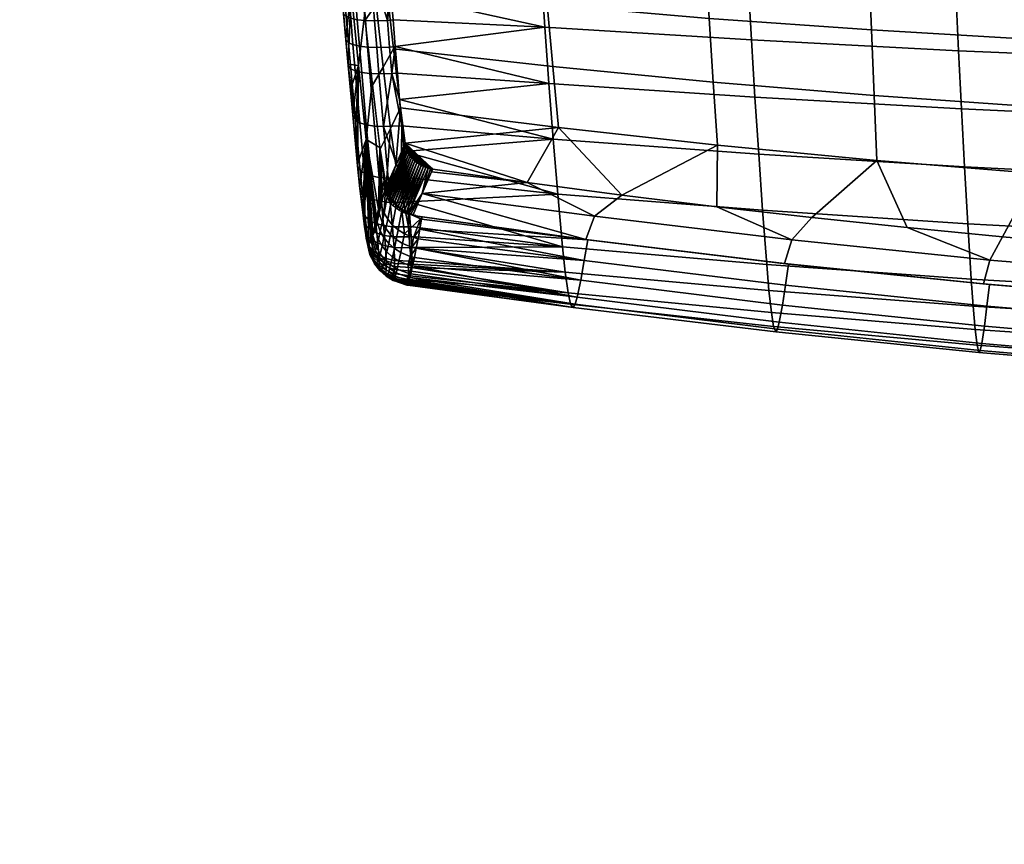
# Model space of a CAD drawing. Header units: millimetres. Extents: x -347 to 347, y -351 to 323.
# Tile 1 of 256: x -298 to -149, y -326 to -201. Entities that reach past the tile are written whole.
import ezdxf

# ---------------------------------------------------------------- set-up
doc = ezdxf.new("R2010")
doc.units = ezdxf.units.MM
doc.header["$MEASUREMENT"] = 0
for name, color, linetype, true_color in [('kolecka', 7, 'Continuous', 0x282828), ('podnoz', 252, 'Continuous', 0x696969), ('ram', 7, 'Continuous', 0x282828), ('sedak', 7, 'Continuous', 0x3f70a0)]:
    doc.layers.add(name, color=color, linetype=linetype, true_color=true_color)

msp = doc.modelspace()

# ---------------------------------------------------------------- meshes
at = {"layer": 'kolecka'}
mesh = msp.add_polyface(dxfattribs=at)
corners = [(-297.41, -80.99, 3.52), (-297.41, -86.26, 3), (-297.62, -86.26, 1.9), (-297.62, -80.77, 2.44), (-297.41, -75.92, 5.05), (-297.62, -75.5, 4.03), (-297.41, -71.26, 7.55), (-297.62, -70.64, 6.63), (-297.41, -67.16, 10.91), (-297.62, -66.38, 10.13), (-297.41, -63.69, 15.18), (-297.62, -62.77, 14.57), (-297.41, -67.16, 49.09), (-297.41, -63.81, 45), (-297.62, -62.89, 45.61), (-297.62, -66.38, 49.87), (-297.41, -71.43, 52.57), (-297.62, -70.83, 53.49), (-297.41, -76.32, 55.1), (-297.62, -75.91, 56.13), (-297.41, -81.2, 56.52), (-297.62, -80.99, 57.61), (-297.41, -86.26, 57), (-297.62, -86.26, 58.11), (-297.41, -91.52, 56.48), (-297.62, -91.74, 57.56), (-297.41, -96.59, 54.95), (-297.62, -97.01, 55.97), (-297.41, -101.26, 52.45), (-297.62, -101.87, 53.37), (-297.41, -105.35, 49.09), (-297.62, -106.13, 49.87), (-297.41, -108.82, 44.82), (-297.62, -109.75, 45.43), (-297.41, -111.36, 39.94), (-297.62, -112.39, 40.35), (-297.41, -112.78, 35.06), (-297.62, -113.86, 35.27), (-297.41, -113.26, 30), (-297.62, -114.36, 30), (-297.41, -112.74, 24.73), (-297.62, -113.82, 24.52), (-297.41, -111.2, 19.67), (-297.62, -112.22, 19.24), (-297.41, -108.71, 15), (-297.62, -109.62, 14.39), (-297.41, -105.35, 10.91), (-297.62, -106.13, 10.13), (-297.41, -101.08, 7.43), (-297.62, -101.69, 6.51), (-297.41, -96.2, 4.9), (-297.62, -96.6, 3.87), (-297.62, -91.52, 2.39), (-298.29, -96.98, 2.92), (-298.29, -91.71, 1.39), (-297.41, -91.32, 3.48), (-297.62, -86.26, 1.9), (-298.29, -86.26, 0.88), (-297.41, -86.26, 3), (-24.79, -304.89, 6.63), (-24.12, -304.32, 5.79), (-24.12, -309.36, 3.09), (-24.79, -309.74, 4.03), (-24.79, -300.63, 10.13), (-24.12, -299.91, 9.41), (-25, -301.41, 10.91), (-25, -305.5, 7.55), (-25, -297.93, 15.18), (-24.79, -297.01, 14.57), (-25, -295.39, 20.06), (-24.79, -294.37, 19.65), (-25, -293.98, 24.94), (-24.79, -292.89, 24.73), (-25, -293.5, 30), (-24.79, -292.39, 30), (-25, -294.02, 35.27), (-24.79, -292.94, 35.48), (-25, -295.55, 40.33), (-24.79, -294.53, 40.76), (-25, -298.05, 45), (-24.79, -297.13, 45.61), (-25, -301.41, 49.09), (-24.79, -300.63, 49.87), (-25, -305.68, 52.57), (-24.79, -305.07, 53.49)]
mesh.append_faces([[corners[k] for k in face] for face in [(0, 1, 2, 3), (4, 0, 3, 5), (6, 4, 5, 7), (8, 6, 7, 9), (10, 8, 9, 11), (12, 13, 14, 15), (16, 12, 15, 17), (18, 16, 17, 19), (20, 18, 19, 21), (22, 20, 21, 23), (24, 22, 23, 25), (26, 24, 25, 27), (28, 26, 27, 29), (30, 28, 29, 31), (32, 30, 31, 33), (34, 32, 33, 35), (36, 34, 35, 37), (38, 36, 37, 39), (40, 38, 39, 41), (42, 40, 41, 43), (44, 42, 43, 45), (46, 44, 45, 47), (48, 46, 47, 49), (50, 48, 49, 51), (52, 51, 53, 54), (55, 50, 51, 52), (56, 52, 54, 57), (58, 55, 52, 56), (59, 60, 61, 62), (63, 64, 60, 59), (65, 63, 59, 66), (67, 68, 63, 65), (69, 70, 68, 67), (71, 72, 70, 69), (73, 74, 72, 71), (75, 76, 74, 73), (77, 78, 76, 75), (79, 80, 78, 77), (81, 82, 80, 79), (83, 84, 82, 81)]])
at = {"layer": 'podnoz'}
mesh = msp.add_polyface(dxfattribs=at)
corners = [(-25, -315.23, 3.52), (-25, -305.5, 7.55), (-25, -310.17, 5.05), (-25, -325.77, 56.48), (-25, -315.44, 56.52), (-25, -293.98, 24.94), (-25, -297.93, 15.18), (-255.83, -72.71, 114.81), (-24.75, -6.51, 153.84), (-186.31, -48.7, 126.73), (-23.85, -9.29, 153.84), (-136.59, -57.09, 133.96), (-91.78, -43.44, 141.51), (-181.39, -70.74, 126.38), (-250.73, -91.86, 114.64), (-250.73, -91.86, 114.64), (-250.29, -92.76, 113.7), (-215.63, -82.2, 119.57), (-284.96, -103.32, 107.82), (-181.39, -70.74, 126.38), (-180.96, -71.64, 125.44), (-158.56, -64.81, 129.24), (-136.59, -57.09, 133.96), (-136.16, -57.98, 133.02), (-91.78, -43.44, 141.51), (-113.76, -51.16, 136.8), (-91.35, -44.33, 140.57), (-38.58, -27.26, 150.33), (-64.76, -36.23, 145.02), (-38.16, -28.12, 149.39), (-250.29, -92.76, 113.7), (-284.16, -104.73, 73.49), (-249.09, -94.17, 77.65), (-215.63, -82.2, 119.57), (-178.94, -73.05, 85.97), (-108.79, -51.93, 94.26), (-73.71, -41.37, 98.37), (-91.35, -44.33, 140.57), (-38.47, -29.91, 118.05), (-64.76, -36.23, 145.02), (-38.62, -30.81, 102.37), (-38.31, -29.02, 133.72), (-136.16, -57.98, 133.02), (-284.96, -103.32, 107.82), (-180.96, -71.64, 125.44), (-158.56, -64.81, 129.24), (-113.76, -51.16, 136.8), (-38.16, -28.12, 149.39), (-290.77, -83.73, 107.9), (-255.83, -72.71, 114.81), (-273.39, -77.73, 110.89), (-238.63, -65.72, 116.85), (-256.01, -71.73, 113.87), (-221.25, -59.72, 119.83), (-186.31, -48.7, 126.73), (-203.87, -53.72, 122.81), (-160.42, -38.71, 130.25), (-186.49, -47.71, 125.79), (-134.34, -29.7, 134.71), (-134.17, -30.68, 135.65), (-35.91, -30.23, 102.65), (-27.78, -31.27, 103.23), (-26.05, -28.7, 150.91), (-30.43, -30.46, 103.09), (-25.89, -32.16, 103.29), (-24.16, -33.26, 103.31), (-24.77, -29.29, 150.98), (-186.49, -47.71, 125.79), (-160.42, -38.71, 130.25), (-187.71, -46.08, 85.97), (-134.34, -29.7, 134.71), (-118.54, -21.93, 94.26), (-203.87, -53.72, 122.81), (-221.25, -59.72, 119.83), (-256.87, -70.23, 77.65), (-238.63, -65.72, 116.85), (-256.01, -71.73, 113.87), (-273.39, -77.73, 110.89), (-291.45, -82.3, 73.49), (-290.77, -83.73, 107.9)]
mesh.append_faces([[corners[k] for k in face] for face in [(0, 1, 2, 2), (1, 3, 4, 4), (1, 5, 6, 6), (7, 8, 9, 9), (10, 8, 7, 7), (11, 12, 10, 10), (10, 13, 11, 11), (14, 13, 10, 10), (10, 7, 14, 14), (15, 16, 17, 17), (15, 18, 16, 16), (19, 15, 17, 20), (21, 19, 20, 20), (22, 21, 23, 23), (24, 25, 26, 26), (22, 23, 25, 25), (24, 22, 25, 25), (27, 28, 29, 29), (24, 28, 27, 27), (24, 26, 28, 28), (19, 21, 22, 22), (30, 31, 32, 32), (33, 32, 34, 34), (35, 36, 37, 37), (36, 38, 39, 39), (36, 40, 38, 38), (38, 41, 39, 39), (34, 35, 42, 42), (31, 30, 43, 43), (33, 34, 44, 44), (33, 30, 32, 32), (34, 45, 44, 44), (42, 35, 46, 46), (45, 34, 42, 42), (39, 41, 47, 47), (37, 36, 39, 39), (46, 35, 37, 37), (48, 49, 50, 50), (51, 52, 49, 49), (50, 49, 52, 52), (49, 53, 51, 51), (53, 54, 55, 55), (54, 53, 49, 49), (56, 57, 54, 54), (55, 54, 57, 57), (58, 56, 59, 59), (54, 59, 56, 56), (40, 60, 38, 38), (61, 62, 63, 63), (62, 61, 64, 64), (65, 66, 64, 64), (67, 68, 69, 69), (70, 71, 68, 68), (67, 69, 72, 72), (73, 72, 69, 69), (73, 74, 75, 75), (76, 75, 74, 74), (68, 71, 69, 69), (76, 74, 77, 77), (69, 74, 73, 73), (78, 77, 74, 74), (78, 79, 77, 77)]])
at = {"layer": 'ram'}
mesh = msp.add_polyface(dxfattribs=at)
corners = [(-242.56, -160.66, 439.6), (-221.12, -160.11, 435.92), (-221.01, -161.92, 435.73), (-236.12, -168.86, 437.49), (-220.83, -164.99, 435.39), (-220.53, -169.86, 434.76), (-220.21, -174.71, 434.02), (-244.97, -172.95, 438.35), (-235.36, -178.41, 435.81), (-219.17, -189.15, 431.2), (-219.88, -179.55, 433.18), (-218.41, -198.65, 428.8), (-242.7, -196.26, 432.58), (-243.65, -187.03, 435.23), (-216.73, -217.26, 422.81), (-240.61, -214.27, 425.96), (-241.68, -205.34, 429.49), (-217.59, -208.02, 426), (-245.77, -163.45, 439.85), (-246.14, -158.68, 440.43), (-245.38, -168.21, 439.16), (-244.55, -177.67, 437.42), (-239.94, -219.64, 423.58), (-235.74, -223.55, 421.54), (-239.69, -220.6, 423.13), (-239.8, -220.28, 423.28), (-239.55, -220.92, 422.98), (-239.19, -221.53, 422.67), (-239.38, -221.23, 422.82), (-239.88, -219.96, 423.44), (-237.14, -154.41, 439.17), (-239.88, -219.96, 423.44), (-239.8, -220.28, 423.28), (-241.36, -222.95, 432.06), (-239.94, -219.64, 423.58), (-247.9, -159.52, 449.81), (-249.66, -160.36, 459.2), (-250.03, -155.19, 459.66), (-248.26, -154.54, 450.28), (-247.52, -164.49, 449.23), (-249.27, -165.52, 458.61), (-247.12, -169.44, 448.53), (-248.87, -170.67, 457.9), (-246.7, -174.37, 447.7), (-248.44, -175.79, 457.06), (-246.27, -179.28, 446.76), (-247.99, -180.89, 456.1), (-245.34, -189.02, 444.53), (-247.03, -191.02, 453.83), (-244.34, -198.63, 441.83), (-245.99, -201.01, 451.07), (-243.28, -208.1, 438.66), (-244.89, -210.85, 447.84), (-242.17, -217.39, 435.05), (-243.72, -220.52, 444.15), (-246.74, -158.97, 443.65), (-246.37, -163.81, 443.07), (-245.98, -168.63, 442.37), (-245.57, -173.44, 441.56), (-245.14, -178.22, 440.62), (-242.78, -226.26, 440.54), (-243.65, -187.03, 435.23), (-242.7, -196.26, 432.58), (-241.68, -205.34, 429.49), (-240.61, -214.27, 425.96), (-246.14, -158.68, 440.43), (-245.77, -163.45, 439.85), (-245.38, -168.21, 439.16), (-244.97, -172.95, 438.35), (-244.55, -177.67, 437.42)]
mesh.append_faces([[corners[k] for k in face] for face in [(0, 1, 2, 2), (3, 4, 5, 5), (3, 5, 6, 6), (4, 0, 2, 2), (7, 3, 8, 8), (3, 6, 8, 8), (9, 8, 10, 10), (8, 6, 10, 10), (11, 12, 13, 9), (8, 9, 13, 13), (0, 4, 3, 3), (14, 15, 16, 17), (17, 16, 12, 11), (0, 3, 18, 18), (19, 0, 18, 18), (20, 3, 7, 7), (7, 8, 21, 21), (18, 3, 20, 20), (15, 14, 22, 22), (21, 8, 13, 13), (23, 24, 25, 25), (24, 23, 26, 26), (23, 27, 28, 28), (23, 28, 26, 26), (25, 29, 23, 23), (23, 29, 22, 22), (19, 30, 0, 0), (31, 32, 33, 33), (34, 31, 33, 33), (35, 36, 37, 38), (39, 40, 36, 35), (41, 42, 40, 39), (43, 44, 42, 41), (45, 46, 44, 43), (47, 48, 46, 45), (49, 50, 48, 47), (51, 52, 50, 49), (53, 54, 52, 51), (39, 35, 55, 56), (41, 39, 56, 57), (45, 43, 58, 59), (60, 54, 53, 53), (47, 61, 62, 49), (51, 63, 64, 53), (49, 62, 63, 51), (45, 59, 47, 47), (43, 41, 57, 58), (53, 64, 33, 33), (55, 65, 66, 56), (67, 57, 56, 66), (68, 58, 57, 67), (58, 68, 69, 59), (59, 69, 61, 61), (47, 59, 61, 61), (64, 34, 33, 33)]])
mesh = msp.add_polyface(dxfattribs=at)
corners = [(-170.65, -162.15, 427.54), (-170.79, -157.06, 427.89), (-145.41, -157.56, 424.01), (-145.34, -162.74, 423.7), (-170.6, -164.03, 427.39), (-145.32, -164.66, 423.58), (-170.51, -167.23, 427.13), (-145.28, -167.92, 423.35), (-170.37, -172.3, 426.63), (-145.21, -173.09, 422.94), (-170.22, -177.37, 426.06), (-145.13, -178.25, 422.45), (-170.06, -182.42, 425.41), (-145.05, -183.41, 421.9), (-169.71, -192.49, 423.86), (-144.88, -193.69, 420.58), (-169.33, -202.49, 422), (-144.7, -203.93, 419), (-168.93, -212.42, 419.82), (-144.49, -214.12, 417.14), (-168.49, -222.26, 417.33), (-144.27, -224.24, 415.02), (-195.91, -161.27, 431.61), (-196.12, -156.27, 432.01), (-195.83, -163.11, 431.45), (-195.7, -166.26, 431.14), (-195.48, -171.23, 430.58), (-195.25, -176.19, 429.92), (-195, -181.14, 429.17), (-194.48, -190.98, 427.4), (-193.91, -200.73, 425.27), (-193.3, -210.39, 422.78), (-192.65, -219.93, 419.93), (-221.12, -160.11, 435.92), (-221.4, -155.22, 436.35), (-221.01, -161.92, 435.73), (-220.83, -164.99, 435.39), (-220.53, -169.86, 434.76), (-220.21, -174.71, 434.02), (-219.88, -179.55, 433.18), (-219.17, -189.15, 431.2), (-218.41, -198.65, 428.8), (-217.59, -208.02, 426), (-216.73, -217.26, 422.81), (-129.44, -157.74, 421.69), (-123.48, -163.03, 420.58), (-125.92, -168.25, 420.62), (-129.36, -173.43, 420.73), (-129.33, -178.65, 420.31), (-129.3, -183.87, 419.82), (-120, -200.78, 416.82), (-149.51, -233.8, 413.04), (-163.94, -232.41, 414.19), (-135.05, -235.06, 411.99), (-120, -218.57, 414.25), (-178.35, -230.89, 415.45), (-192.74, -229.25, 416.81), (-207.1, -227.48, 418.28), (-221.44, -225.58, 419.86), (-181.38, -234.27, 424.54), (-182.51, -237.85, 433.46), (-212.57, -234.2, 436.5), (-211.25, -230.66, 427.54), (-151.4, -237.32, 422), (-152.35, -240.94, 430.89), (-121.34, -239.83, 419.92), (-122.1, -243.47, 428.78), (-207.1, -227.48, 418.28), (-221.44, -225.58, 419.86), (-192.74, -229.25, 416.81), (-149.51, -233.8, 413.04), (-135.05, -235.06, 411.99), (-178.35, -230.89, 415.45), (-163.94, -232.41, 414.19)]
mesh.append_faces([[corners[k] for k in face] for face in [(0, 1, 2, 3), (4, 0, 3, 5), (6, 4, 5, 7), (8, 6, 7, 9), (10, 8, 9, 11), (12, 10, 11, 13), (14, 12, 13, 15), (16, 14, 15, 17), (18, 16, 17, 19), (20, 18, 19, 21), (22, 23, 1, 0), (24, 22, 0, 4), (25, 24, 4, 6), (26, 25, 6, 8), (27, 26, 8, 10), (28, 27, 10, 12), (29, 28, 12, 14), (30, 29, 14, 16), (31, 30, 16, 18), (32, 31, 18, 20), (33, 34, 23, 22), (35, 33, 22, 24), (36, 35, 24, 25), (37, 36, 25, 26), (38, 37, 26, 27), (39, 38, 27, 28), (40, 39, 28, 29), (41, 40, 29, 30), (42, 41, 30, 31), (43, 42, 31, 32), (3, 2, 44, 45), (46, 47, 9, 7), (48, 11, 9, 47), (48, 49, 13, 11), (45, 5, 3, 3), (46, 7, 5, 5), (50, 17, 15, 15), (21, 51, 52, 20), (53, 51, 21, 21), (54, 21, 19, 19), (20, 52, 55, 55), (20, 55, 56, 32), (32, 56, 57, 57), (43, 32, 57, 57), (49, 15, 13, 13), (57, 58, 43, 43), (59, 60, 61, 62), (63, 64, 60, 59), (65, 66, 64, 63), (67, 62, 68, 68), (62, 67, 69, 59), (63, 70, 71, 65), (59, 72, 73, 63), (59, 69, 72, 72), (70, 63, 73, 73)]])
mesh = msp.add_polyface(dxfattribs=at)
corners = [(-239.94, -219.64, 423.58), (-216.73, -217.26, 422.81), (-221.44, -225.58, 419.86), (-235.74, -223.55, 421.54), (-237.83, -222.8, 422.01), (-238.14, -222.58, 422.12), (-237.16, -223.15, 421.8), (-237.5, -222.99, 421.9), (-236.81, -223.29, 421.72), (-236.46, -223.4, 421.65), (-236.1, -223.49, 421.59), (-238.96, -221.82, 422.52), (-238.71, -222.09, 422.38), (-238.44, -222.35, 422.25), (-239.19, -221.53, 422.67), (-237.34, -227.26, 431.06), (-212.57, -234.2, 436.5), (-238.77, -230.55, 439.54), (-211.25, -230.66, 427.54), (-221.44, -225.58, 419.86), (-235.92, -223.96, 422.58), (-235.74, -223.55, 421.54), (-242.89, -226.96, 441.39), (-241.36, -222.95, 432.06), (-242.81, -227.29, 441.24), (-239.8, -220.28, 423.28), (-242.7, -227.61, 441.09), (-239.69, -220.6, 423.13), (-242.56, -227.92, 440.94), (-242.94, -226.64, 441.53), (-242.78, -226.26, 440.54), (-242.39, -228.23, 440.79), (-239.55, -220.92, 422.98), (-242.19, -228.54, 440.65), (-239.38, -221.23, 422.82), (-239.19, -221.53, 422.67), (-241.97, -228.82, 440.51), (-241.72, -229.1, 440.37), (-238.96, -221.82, 422.52), (-238.71, -222.09, 422.38), (-241.45, -229.35, 440.24), (-238.44, -222.35, 422.25), (-241.16, -229.59, 440.11), (-240.84, -229.8, 440), (-238.14, -222.58, 422.12), (-237.83, -222.8, 422.01), (-240.52, -229.99, 439.89), (-237.5, -222.99, 421.9), (-240.18, -230.15, 439.8), (-236.81, -223.29, 421.72), (-239.48, -230.4, 439.65), (-239.83, -230.29, 439.72), (-239.12, -230.49, 439.59), (-237.16, -223.15, 421.8), (-236.1, -223.49, 421.59), (-236.46, -223.4, 421.65), (-243.72, -220.52, 444.15), (-242.17, -217.39, 435.05)]
mesh.append_faces([[corners[k] for k in face] for face in [(0, 1, 2, 2), (3, 0, 2, 2), (3, 4, 5, 5), (6, 7, 3, 3), (3, 8, 6, 6), (9, 8, 10, 10), (8, 3, 10, 10), (4, 3, 7, 7), (11, 3, 12, 12), (5, 13, 3, 3), (13, 12, 3, 3), (11, 14, 3, 3), (15, 16, 17, 17), (18, 16, 15, 15), (19, 20, 21, 21), (15, 20, 19, 19), (19, 18, 15, 15), (22, 23, 24, 24), (25, 26, 24, 24), (26, 27, 28, 28), (29, 30, 22, 22), (31, 28, 32, 32), (33, 31, 34, 34), (35, 36, 33, 33), (37, 36, 38, 38), (30, 23, 22, 22), (39, 40, 37, 37), (40, 41, 42, 42), (43, 42, 44, 44), (43, 45, 46, 46), (47, 48, 46, 46), (49, 50, 51, 51), (52, 15, 17, 17), (51, 48, 53, 53), (52, 50, 15, 15), (24, 23, 25, 25), (32, 34, 31, 31), (27, 32, 28, 28), (25, 27, 26, 26), (35, 38, 36, 36), (41, 44, 42, 42), (39, 41, 40, 40), (38, 39, 37, 37), (34, 35, 33, 33), (45, 47, 46, 46), (54, 20, 15, 15), (53, 48, 47, 47), (49, 51, 53, 53), (45, 43, 44, 44), (55, 15, 50, 50), (20, 54, 21, 21), (54, 15, 55, 55), (55, 50, 49, 49), (30, 29, 56, 56), (30, 57, 23, 23)]])
at = {"layer": 'sedak'}
mesh = msp.add_polyface(dxfattribs=at)
corners = [(-241.76, -200.96, 496.7), (-241.44, -205, 495.71), (-218.76, -202.07, 494.79), (-219.88, -184.77, 498.25), (-242.69, -188.74, 499.26), (-219.34, -193.45, 496.66), (-242.08, -196.9, 497.62), (-218.15, -210.59, 492.61), (-242.39, -192.82, 498.47), (-242.99, -184.65, 499.98), (-243.27, -180.54, 500.64), (-220.39, -176.03, 499.56), (-243.82, -172.3, 501.78), (-220.87, -167.3, 500.63), (-244.34, -164.02, 502.72), (-221.32, -158.53, 501.51), (-245.32, -147.46, 504.14), (-245.07, -151.51, 503.84), (-221.76, -149.74, 502.22), (-222.2, -140.94, 502.8), (-245.55, -143.4, 504.41), (-244.09, -168.19, 502.27), (-243.55, -176.42, 501.24), (-244.59, -159.86, 503.13), (-244.83, -155.7, 503.5), (-222.57, -132.15, 503.28), (-245.98, -135.3, 504.89), (-246.67, -118.92, 505.6), (-222.9, -123.32, 503.66), (-223.17, -114.47, 503.97), (-246.93, -110.72, 505.87), (-223.38, -105.63, 504.22), (-223.65, -88.01, 504.58), (-247.28, -94.35, 506.27), (-223.54, -96.8, 504.42), (-223.71, -70.35, 504.79), (-247.41, -73.89, 506.58), (-223.71, -79.18, 504.71), (-247.4, -82.08, 506.48), (-247.13, -102.54, 506.09), (-246.35, -127.11, 505.28), (-246.17, -131.2, 505.09), (-245.77, -139.35, 504.66), (-246.51, -123.01, 505.45), (-247.03, -106.63, 505.98), (-246.8, -114.82, 505.74), (-247.21, -98.45, 506.18), (-247.37, -86.17, 506.42), (-247.33, -90.26, 506.35), (-247.41, -77.98, 506.53), (-242.61, -201.03, 496.69), (-242.28, -205.07, 495.7), (-241.95, -209.09, 494.63)]
mesh.append_faces([[corners[k] for k in face] for face in [(0, 1, 2, 2), (3, 4, 5, 5), (6, 2, 5, 5), (7, 2, 1, 1), (5, 8, 6, 6), (3, 9, 4, 4), (4, 8, 5, 5), (6, 0, 2, 2), (9, 3, 10, 10), (10, 3, 11, 11), (12, 11, 13, 13), (14, 13, 15, 15), (16, 17, 18, 18), (19, 20, 18, 18), (17, 15, 18, 18), (12, 13, 21, 21), (11, 12, 22, 22), (23, 14, 15, 15), (15, 24, 23, 23), (14, 21, 13, 13), (15, 17, 24, 24), (25, 26, 19, 19), (10, 11, 22, 22), (27, 28, 29, 29), (30, 29, 31, 31), (32, 33, 34, 34), (35, 36, 37, 37), (37, 38, 32, 32), (39, 31, 34, 34), (40, 25, 28, 28), (25, 41, 26, 26), (26, 42, 19, 19), (40, 28, 43, 43), (43, 28, 27, 27), (41, 25, 40, 40), (19, 42, 20, 20), (44, 30, 31, 31), (45, 29, 30, 30), (34, 46, 39, 39), (34, 33, 46, 46), (31, 39, 44, 44), (29, 45, 27, 27), (20, 16, 18, 18), (32, 38, 47, 47), (47, 48, 32, 32), (49, 37, 36, 36), (49, 38, 37, 37), (32, 48, 33, 33), (0, 50, 51, 1), (52, 1, 51, 51)]])
mesh = msp.add_polyface(dxfattribs=at)
corners = [(-151.84, -244.29, 439.39), (-151.45, -241.02, 430.82), (-121.81, -243.49, 428.76), (-122.13, -246.8, 437.44), (-182.34, -241.13, 441.84), (-181.87, -237.92, 433.4), (-212.8, -237.39, 444.73), (-212.25, -234.24, 436.47), (-152.23, -247.35, 448.02), (-122.45, -249.9, 446.2), (-182.81, -244.14, 450.31), (-213.33, -240.35, 453.01), (-152.64, -249.96, 456.79), (-122.77, -252.53, 455.1), (-183.29, -246.74, 458.92), (-213.89, -242.93, 461.44), (-152.85, -251.02, 461.3), (-122.95, -253.58, 459.68), (-183.54, -247.8, 463.33), (-214.18, -243.99, 465.73), (-153.08, -251.3, 465.79), (-123.13, -253.78, 464.22), (-183.82, -248.19, 467.75), (-214.5, -244.5, 470.08), (-153.34, -250.23, 470.07), (-123.35, -252.5, 468.49), (-184.14, -247.39, 472.05), (-214.87, -244.02, 474.4), (-153.63, -247.82, 473.77), (-123.58, -249.84, 472.13), (-184.48, -245.28, 475.81), (-215.27, -242.27, 478.24), (-153.93, -244.3, 476.56), (-123.82, -246.16, 474.87), (-184.84, -241.95, 478.69), (-215.69, -239.17, 481.21), (-154.22, -240.2, 478.74), (-124.05, -241.98, 477), (-185.18, -237.97, 480.92), (-216.09, -235.32, 483.5), (-154.75, -231.83, 482.35), (-124.48, -233.47, 480.62), (-185.81, -229.78, 484.52), (-216.82, -227.34, 487.1), (-155.24, -223.2, 485.41), (-124.88, -224.72, 483.71), (-186.4, -221.29, 487.54), (-217.5, -219.02, 490.08), (-155.71, -214.45, 488.05), (-125.25, -215.85, 486.38), (-186.96, -212.68, 490.14), (-218.15, -210.59, 492.61), (-156.15, -205.63, 490.34), (-125.61, -206.92, 488.72), (-187.49, -204, 492.38), (-218.76, -202.07, 494.79), (-156.57, -196.69, 492.33), (-125.95, -197.87, 490.75), (-187.99, -195.21, 494.31), (-219.34, -193.45, 496.66), (-156.96, -187.69, 494.02), (-126.27, -188.76, 492.48), (-188.46, -186.36, 495.95), (-219.88, -184.77, 498.25), (-126.57, -179.52, 493.93), (-94.22, -189.62, 491.23), (-94.45, -180.28, 492.71), (-157.33, -178.59, 495.43), (-237.7, -232.62, 444.18), (-238.25, -235.53, 452.02)]
mesh.append_faces([[corners[k] for k in face] for face in [(0, 1, 2, 3), (4, 5, 1, 0), (6, 7, 5, 4), (8, 0, 3, 9), (10, 4, 0, 8), (11, 6, 4, 10), (12, 8, 9, 13), (14, 10, 8, 12), (15, 11, 10, 14), (16, 12, 13, 17), (18, 14, 12, 16), (19, 15, 14, 18), (20, 16, 17, 21), (22, 18, 16, 20), (23, 19, 18, 22), (24, 20, 21, 25), (26, 22, 20, 24), (27, 23, 22, 26), (28, 24, 25, 29), (30, 26, 24, 28), (31, 27, 26, 30), (32, 28, 29, 33), (34, 30, 28, 32), (35, 31, 30, 34), (36, 32, 33, 37), (38, 34, 32, 36), (39, 35, 34, 38), (40, 36, 37, 41), (42, 38, 36, 40), (43, 39, 38, 42), (44, 40, 41, 45), (46, 42, 40, 44), (47, 43, 42, 46), (48, 44, 45, 49), (50, 46, 44, 48), (51, 47, 46, 50), (52, 48, 49, 53), (54, 50, 48, 52), (55, 51, 50, 54), (56, 52, 53, 57), (58, 54, 52, 56), (59, 55, 54, 58), (60, 56, 57, 61), (62, 58, 56, 60), (63, 59, 58, 62), (64, 61, 65, 66), (67, 60, 61, 64), (6, 68, 7, 7), (11, 69, 6, 6)]])
mesh = msp.add_polyface(dxfattribs=at)
corners = [(-247.01, -207.89, 468.81), (-246.07, -200.3, 451.28), (-244.94, -210.39, 448), (-245.85, -219.08, 465.04), (-248.1, -196.52, 472.01), (-247.12, -190.06, 454.06), (-249.11, -185, 474.64), (-248.09, -179.69, 456.34), (-249.57, -195.9, 490.26), (-248.57, -207.66, 487.34), (-249.88, -191.93, 491.1), (-250.19, -187.95, 491.88), (-248.22, -211.51, 486.22), (-248.91, -203.77, 488.39), (-249.24, -199.85, 489.36), (-246.57, -192.94, 497.41), (-245.18, -192.96, 498.08), (-245.78, -184.79, 499.59), (-247.17, -184.78, 498.93), (-247.81, -192.84, 496.44), (-248.42, -184.71, 497.95), (-248.81, -192.67, 495.22), (-249.41, -184.57, 496.73), (-249.48, -192.45, 493.85), (-250.09, -184.39, 495.35), (-245.94, -201.06, 495.63), (-244.55, -201.1, 496.29), (-247.18, -200.93, 494.65), (-248.17, -200.72, 493.44), (-248.84, -200.46, 492.08), (-245.61, -205.08, 494.63), (-244.23, -205.13, 495.3), (-246.85, -204.94, 493.66), (-247.83, -204.71, 492.45), (-248.51, -204.43, 491.1), (-245.27, -209.09, 493.55), (-243.89, -209.15, 494.22), (-246.51, -208.93, 492.59), (-247.49, -208.68, 491.38), (-248.17, -208.37, 490.04), (-242.39, -192.82, 498.47), (-242.69, -188.74, 499.26), (-241.76, -200.96, 496.7), (-242.08, -196.9, 497.62), (-242.61, -201.03, 496.69), (-242.28, -205.07, 495.7), (-241.95, -209.09, 494.63), (-243.21, -217.12, 491.81), (-249.24, -200.05, 490.18), (-248.91, -203.98, 489.21), (-248.57, -207.89, 488.15), (-247.46, -216.16, 487.67)]
mesh.append_faces([[corners[k] for k in face] for face in [(0, 1, 2, 3), (4, 5, 1, 0), (6, 7, 5, 4), (6, 4, 8, 8), (9, 4, 0, 0), (10, 11, 6, 6), (10, 6, 8, 8), (0, 12, 9, 9), (9, 13, 4, 4), (4, 13, 14, 14), (4, 14, 8, 8), (15, 16, 17, 18), (19, 15, 18, 20), (21, 19, 20, 22), (23, 21, 22, 24), (25, 26, 16, 15), (27, 25, 15, 19), (28, 27, 19, 21), (29, 28, 21, 23), (30, 31, 26, 25), (32, 30, 25, 27), (33, 32, 27, 28), (34, 33, 28, 29), (35, 36, 31, 30), (37, 35, 30, 32), (38, 37, 32, 33), (39, 38, 33, 34), (40, 41, 16, 16), (42, 43, 44, 44), (43, 40, 44, 44), (45, 44, 26, 31), (31, 36, 46, 45), (40, 16, 44, 44), (16, 41, 17, 17), (44, 16, 26, 26), (47, 46, 36, 36), (48, 29, 23, 23), (39, 34, 49, 50), (34, 29, 48, 49), (24, 11, 10, 23), (48, 13, 49, 49), (48, 23, 10, 10), (50, 49, 9, 9), (51, 39, 50, 50), (8, 48, 10, 10), (13, 48, 14, 14), (12, 50, 9, 9), (13, 9, 49, 49), (8, 14, 48, 48)]])
mesh = msp.add_polyface(dxfattribs=at)
corners = [(-216.82, -227.34, 487.1), (-239.44, -228.5, 487.92), (-216.09, -235.32, 483.5), (-240.1, -220.91, 490.91), (-239.76, -224.82, 489.44), (-217.5, -219.02, 490.08), (-218.15, -210.59, 492.61), (-240.78, -213.01, 493.49), (-241.44, -205, 495.71), (-241.11, -209.02, 494.64), (-240.44, -217, 492.25), (-212.25, -234.24, 436.47), (-237.7, -232.62, 444.18), (-237.43, -231.12, 440.29), (-237.36, -230.76, 439.37), (-239.14, -232.24, 486.13), (-239.03, -233.76, 485.31), (-240.99, -232.77, 448.37), (-240.03, -233.37, 448.21), (-240.31, -234.81, 452.13), (-241.27, -234.2, 452.27), (-241.85, -232.02, 448.58), (-242.13, -233.44, 452.48), (-241.95, -209.09, 494.63), (-240.53, -224.89, 489.42), (-240.2, -228.57, 487.88), (-239.33, -233.79, 485.3), (-239.44, -232.27, 486.12), (-243.21, -217.12, 491.81), (-242.51, -224.92, 488.98), (-242.18, -228.59, 487.43), (-241.85, -232.29, 485.62), (-241.72, -233.8, 484.79), (-237.58, -231.09, 440.29), (-237.98, -234.09, 448.09), (-238.64, -233.93, 448.1), (-238.47, -230.51, 439.53), (-240.42, -229.81, 440.57), (-241.27, -229.06, 440.8), (-239.49, -230.1, 439.74), (-240.42, -229.55, 440.02), (-242.56, -231.15, 448.85), (-241.99, -228.2, 441.08), (-241.93, -228.11, 440.72), (-242.49, -227.24, 441.14), (-241.24, -228.89, 440.34)]
mesh.append_faces([[corners[k] for k in face] for face in [(0, 1, 2, 2), (0, 3, 4, 4), (3, 0, 5, 5), (4, 1, 0, 0), (6, 7, 5, 5), (8, 9, 6, 6), (9, 7, 6, 6), (5, 7, 10, 10), (3, 5, 10, 10), (11, 12, 13, 13), (11, 13, 14, 14), (2, 15, 16, 16), (2, 1, 15, 15), (17, 18, 19, 20), (21, 17, 20, 22), (9, 8, 23, 23), (10, 7, 23, 23), (3, 10, 24, 24), (4, 24, 25, 1), (16, 15, 26, 26), (15, 1, 27, 27), (4, 3, 24, 24), (23, 7, 9, 9), (28, 24, 10, 10), (28, 10, 23, 23), (24, 28, 29, 29), (29, 30, 25, 24), (30, 31, 27, 25), (26, 27, 31, 32), (15, 27, 26, 26), (1, 25, 27, 27), (13, 12, 33, 33), (12, 34, 35, 35), (14, 13, 33, 33), (35, 33, 12, 12), (36, 14, 33, 33), (18, 33, 35, 35), (17, 37, 18, 18), (37, 33, 18, 18), (37, 17, 21, 38), (39, 37, 40, 40), (40, 37, 38, 38), (33, 37, 39, 39), (39, 36, 33, 33), (41, 42, 38, 21), (38, 42, 43, 43), (43, 42, 44, 44), (45, 38, 43, 43), (45, 40, 38, 38)]])
mesh = msp.add_polyface(dxfattribs=at)
corners = [(-243.75, -220.3, 444.24), (-245.85, -219.08, 465.04), (-244.94, -210.39, 448), (-243.12, -225.3, 442.12), (-243.4, -226.77, 445.99), (-243.96, -229.61, 453.72), (-244.25, -230.93, 457.6), (-243.68, -228.21, 449.86), (-244.54, -232.17, 461.48), (-244.83, -233.3, 465.39), (-245.12, -234.23, 469.13), (-245.42, -234.67, 472.56), (-246.77, -226.18, 480.9), (-246.39, -229.51, 479.29), (-247.01, -207.89, 468.81), (-247.13, -222.77, 482.33), (-246.08, -232.13, 477.79), (-246.24, -230.84, 478.57), (-248.22, -211.51, 486.22), (-247.86, -215.34, 485.01), (-247.5, -219.07, 483.73), (-244.58, -217.03, 491.14), (-243.21, -217.12, 491.81), (-243.89, -209.15, 494.22), (-245.27, -209.09, 493.55), (-245.81, -216.83, 490.18), (-246.51, -208.93, 492.59), (-246.79, -216.53, 488.99), (-247.49, -208.68, 491.38), (-247.46, -216.16, 487.67), (-248.17, -208.37, 490.04), (-243.87, -224.8, 488.32), (-242.51, -224.92, 488.98), (-245.09, -224.55, 487.37), (-246.06, -224.19, 486.21), (-246.72, -223.74, 484.91), (-243.53, -228.44, 486.77), (-242.18, -228.59, 487.43), (-244.73, -228.15, 485.84), (-245.7, -227.75, 484.7), (-246.36, -227.26, 483.43), (-245.98, -230.74, 481.73), (-245.33, -231.3, 482.95), (-247.13, -223.05, 483.04), (-248.57, -207.89, 488.15), (-246.77, -226.49, 481.6), (-246.4, -229.66, 479.56), (-242.49, -227.24, 441.14), (-241.99, -228.2, 441.08), (-242.54, -227.26, 441.41), (-243.11, -230.2, 449.17), (-242.56, -231.15, 448.85), (-242.89, -226.3, 441.61), (-243.58, -228.84, 449.64), (-243.86, -230.24, 453.5)]
mesh.append_faces([[corners[k] for k in face] for face in [(0, 1, 2, 2), (0, 3, 4, 4), (1, 5, 6, 6), (5, 0, 7, 7), (0, 4, 7, 7), (1, 8, 9, 9), (8, 1, 6, 6), (10, 11, 1, 1), (1, 0, 5, 5), (12, 1, 13, 13), (14, 1, 15, 15), (16, 17, 1, 1), (1, 17, 13, 13), (15, 1, 12, 12), (18, 14, 19, 19), (14, 15, 20, 20), (14, 20, 19, 19), (21, 22, 23, 24), (25, 21, 24, 26), (27, 25, 26, 28), (29, 27, 28, 30), (31, 32, 22, 21), (33, 31, 21, 25), (34, 33, 25, 27), (35, 34, 27, 29), (36, 37, 32, 31), (38, 36, 31, 33), (39, 38, 33, 34), (40, 39, 34, 35), (41, 42, 39, 40), (43, 35, 29, 29), (44, 19, 29, 29), (43, 45, 40, 35), (29, 19, 43, 43), (45, 46, 41, 40), (43, 15, 12, 45), (45, 12, 46, 46), (20, 43, 19, 19), (15, 43, 20, 20), (19, 44, 18, 18), (13, 46, 12, 12), (47, 48, 49, 49), (50, 49, 48, 51), (52, 49, 50, 50), (4, 52, 53, 53), (50, 53, 52, 52), (52, 47, 49, 49), (53, 54, 7, 7), (4, 53, 7, 7), (4, 3, 52, 52)]])
mesh = msp.add_polyface(dxfattribs=at)
corners = [(-245.85, -219.08, 465.04), (-244.98, -233.8, 467.25), (-245.12, -234.23, 469.13), (-244.83, -233.3, 465.39), (-245.49, -234.68, 473.36), (-245.57, -234.64, 474.15), (-245.9, -233.42, 476.85), (-245.84, -233.85, 476.44), (-245.71, -234.38, 475.52), (-245.81, -234.01, 476.25), (-245.87, -233.64, 476.65), (-245.68, -234.47, 475.21), (-245.42, -234.67, 472.56), (-246.08, -232.13, 477.79), (-245.65, -234.54, 474.9), (-243.19, -232.1, 484.97), (-241.85, -232.29, 485.62), (-242.18, -228.59, 487.43), (-243.53, -228.44, 486.77), (-244.37, -231.77, 484.06), (-244.73, -228.15, 485.84), (-245.33, -231.3, 482.95), (-245.7, -227.75, 484.7), (-243.05, -233.59, 484.14), (-241.72, -233.8, 484.79), (-244.22, -233.23, 483.24), (-245.17, -232.73, 482.15), (-245.82, -232.13, 480.96), (-245.98, -230.74, 481.73), (-245.01, -234.2, 481.23), (-244.08, -234.76, 482.27), (-245.66, -233.55, 480.08), (-243.69, -232.95, 456.96), (-243.14, -233.93, 456.68), (-243.43, -235.2, 460.63), (-243.98, -234.21, 460.89), (-242.85, -232.56, 452.74), (-242.13, -233.44, 452.48), (-242.42, -234.81, 456.43), (-243.4, -231.6, 453.05), (-242.56, -231.15, 448.85), (-241.85, -232.02, 448.58), (-243.11, -230.2, 449.17), (-246.4, -229.66, 479.56), (-246.24, -230.99, 478.83), (-246.08, -232.29, 478.05), (-245.9, -233.46, 476.89), (-245.46, -235.1, 478.87), (-246.39, -229.51, 479.29), (-246.24, -230.84, 478.57), (-245.84, -233.88, 476.47), (-245.81, -234.05, 476.28), (-245.87, -233.68, 476.69), (-245.78, -234.16, 476.04), (-245.78, -234.2, 476.07), (-244.28, -235.38, 464.85), (-244.8, -233.61, 465.31), (-244.44, -232.81, 461.29), (-244.15, -231.57, 457.39), (-243.86, -230.24, 453.5), (-243.58, -228.84, 449.64), (-243.96, -229.61, 453.72), (-244.25, -230.93, 457.6), (-244.94, -234.11, 467.17), (-244.54, -232.17, 461.48), (-243.68, -228.21, 449.86)]
mesh.append_faces([[corners[k] for k in face] for face in [(0, 1, 2, 2), (1, 0, 3, 3), (4, 5, 6, 6), (7, 8, 9, 9), (10, 11, 7, 7), (12, 4, 13, 13), (10, 6, 14, 14), (13, 4, 6, 6), (13, 0, 12, 12), (15, 16, 17, 18), (19, 15, 18, 20), (21, 19, 20, 22), (23, 24, 16, 15), (25, 23, 15, 19), (26, 25, 19, 21), (27, 26, 21, 28), (29, 30, 25, 26), (31, 29, 26, 27), (32, 33, 34, 35), (36, 37, 38, 33), (39, 36, 33, 32), (40, 41, 37, 36), (42, 40, 36, 39), (27, 28, 43, 44), (45, 46, 47, 31), (31, 27, 44, 45), (44, 43, 48, 48), (44, 49, 13, 45), (13, 46, 45, 45), (50, 7, 9, 51), (50, 52, 10, 10), (51, 9, 53, 54), (48, 49, 44, 44), (10, 52, 46, 6), (7, 50, 10, 10), (13, 6, 46, 46), (35, 55, 56, 57), (32, 35, 57, 58), (58, 59, 39, 32), (59, 60, 42, 39), (59, 58, 61, 61), (62, 58, 57, 57), (3, 56, 63, 63), (63, 1, 3, 3), (57, 56, 64, 64), (64, 56, 3, 3), (61, 58, 62, 62), (61, 65, 59, 59), (64, 62, 57, 57)]])
mesh = msp.add_polyface(dxfattribs=at)
corners = [(-245.61, -234.59, 474.53), (-245.9, -233.42, 476.85), (-245.57, -234.64, 474.15), (-245.87, -233.64, 476.65), (-245.65, -234.54, 474.9), (-245.68, -234.47, 475.21), (-245.74, -234.29, 475.79), (-245.78, -234.16, 476.04), (-245.71, -234.38, 475.52), (-245.84, -233.85, 476.44), (-245.81, -234.01, 476.25), (-242.91, -235.17, 483.14), (-241.61, -235.41, 483.78), (-241.72, -233.8, 484.79), (-243.05, -233.59, 484.14), (-244.08, -234.76, 482.27), (-244.22, -233.23, 483.24), (-243.92, -236.55, 480.83), (-242.8, -237.07, 481.62), (-244.83, -235.88, 479.89), (-245.01, -234.2, 481.23), (-245.46, -235.1, 478.87), (-245.66, -233.55, 480.08), (-245.42, -235.39, 478.58), (-244.79, -236.21, 479.56), (-245.38, -235.69, 478.25), (-244.75, -236.55, 479.16), (-245.34, -235.96, 477.89), (-244.72, -236.88, 478.72), (-244.28, -235.38, 464.85), (-243.73, -236.37, 464.62), (-243.87, -236.9, 466.55), (-244.43, -235.89, 466.76), (-243.43, -235.2, 460.63), (-242.71, -236.09, 460.41), (-243.01, -237.28, 464.42), (-243.98, -234.21, 460.89), (-243.14, -233.93, 456.68), (-242.42, -234.81, 456.43), (-245.25, -236.49, 476.76), (-245.3, -236.26, 477.36), (-245.78, -234.2, 476.07), (-245.74, -234.33, 475.81), (-245.71, -234.43, 475.54), (-245.68, -234.52, 475.23), (-245.17, -236.73, 475.81), (-245.21, -236.62, 476.3), (-245.9, -233.46, 476.89), (-245.87, -233.68, 476.69), (-245.84, -233.88, 476.47), (-245.81, -234.05, 476.28), (-245.6, -234.66, 474.54), (-245.56, -234.7, 474.16), (-245.04, -236.89, 474.41), (-245.08, -236.86, 474.88), (-244.96, -236.92, 473.44), (-245.48, -234.81, 473.36), (-245.64, -234.59, 474.91), (-245.13, -236.8, 475.37), (-244.58, -236.35, 468.74), (-244.88, -236.89, 472.52), (-245.41, -234.8, 472.56), (-245.09, -234.54, 469.06), (-244.94, -234.11, 467.17), (-244.8, -233.61, 465.31), (-245.49, -234.68, 473.36), (-245.42, -234.67, 472.56), (-245.12, -234.23, 469.13), (-244.98, -233.8, 467.25)]
mesh.append_faces([[corners[k] for k in face] for face in [(0, 1, 2, 2), (3, 4, 5, 5), (1, 0, 4, 4), (6, 7, 8, 8), (5, 8, 9, 9), (7, 10, 8, 8), (11, 12, 13, 14), (15, 11, 14, 16), (17, 18, 11, 15), (19, 17, 15, 20), (21, 19, 20, 22), (23, 24, 19, 21), (25, 26, 24, 23), (27, 28, 26, 25), (29, 30, 31, 32), (33, 34, 35, 30), (36, 33, 30, 29), (37, 38, 34, 33), (39, 40, 41, 42), (43, 44, 45, 46), (23, 21, 47, 48), (42, 43, 46, 39), (25, 23, 48, 49), (40, 27, 50, 41), (49, 50, 27, 25), (51, 52, 53, 54), (55, 53, 52, 56), (57, 51, 54, 58), (59, 60, 61, 62), (32, 59, 62, 63), (29, 32, 63, 64), (60, 55, 56, 61), (44, 43, 5, 5), (42, 6, 8, 43), (44, 57, 58, 45), (51, 0, 2, 52), (57, 0, 51, 51), (2, 65, 52, 52), (57, 44, 5, 5), (6, 41, 7, 7), (57, 5, 4, 4), (0, 57, 4, 4), (5, 43, 8, 8), (65, 56, 52, 52), (6, 42, 41, 41), (66, 61, 56, 65), (67, 61, 66, 66), (62, 67, 68, 63), (61, 67, 62, 62)]])
mesh = msp.add_polyface(dxfattribs=at)
corners = [(-242.8, -237.07, 481.62), (-241.53, -237.4, 482.22), (-241.61, -235.41, 483.78), (-242.91, -235.17, 483.14), (-242.78, -237.46, 481.23), (-241.53, -237.82, 481.81), (-242.77, -237.89, 480.73), (-241.54, -238.28, 481.29), (-242.78, -238.31, 480.17), (-241.57, -238.74, 480.7), (-242.8, -238.84, 479.24), (-241.64, -239.34, 479.69), (-242.67, -239.74, 472.61), (-241.66, -240.39, 472.67), (-241.7, -240.43, 473.81), (-242.73, -239.79, 473.7), (-242.42, -239.11, 468.35), (-241.43, -239.74, 468.3), (-242.28, -238.6, 466.24), (-241.3, -239.23, 466.15), (-242.14, -238.06, 464.26), (-241.16, -238.69, 464.16), (-241.84, -236.87, 460.23), (-240.87, -237.49, 460.12), (-241.56, -235.58, 456.24), (-240.59, -236.19, 456.11), (-242.42, -234.81, 456.43), (-242.71, -236.09, 460.41), (-241.27, -234.2, 452.27), (-240.31, -234.81, 452.13), (-242.13, -233.44, 452.48), (-239.25, -239.7, 480.23), (-239.11, -238.99, 481.27), (-239.04, -238.47, 481.87), (-239.24, -235.45, 484.3), (-239.33, -233.79, 485.3), (-241.72, -233.8, 484.79), (-239.51, -240.77, 477.41), (-239.46, -240.55, 478.21), (-241.73, -240.02, 477.78), (-241.75, -240.19, 477.02), (-238.99, -237.51, 482.79), (-239.01, -237.96, 482.38), (-239.4, -240.28, 479.02), (-241.71, -239.81, 478.55), (-239.34, -240.28, 479.03), (-239.41, -240.56, 478.22), (-239.49, -240.9, 476.73), (-239.46, -240.77, 477.41), (-239.51, -241.01, 476), (-239.57, -241, 475.99), (-239.58, -241.06, 475.32), (-239.51, -241.07, 475.33), (-239.54, -240.9, 476.73), (-241.75, -240.29, 476.38), (-241.74, -240.37, 475.69), (-241.73, -240.41, 475.05), (-239.65, -241.1, 474.01), (-239.51, -241.12, 474.03), (-239.63, -241.07, 472.83), (-239.5, -241.09, 472.84), (-239.33, -240.48, 468.32), (-239.64, -240.41, 468.3), (-239.52, -239.9, 466.12), (-239.21, -239.96, 466.13), (-239.39, -239.35, 464.11), (-239.46, -238.06, 460.05), (-239.18, -236.76, 456.02), (-240.03, -233.37, 448.21), (-238.64, -233.93, 448.1), (-238.91, -235.37, 452.03)]
mesh.append_faces([[corners[k] for k in face] for face in [(0, 1, 2, 3), (4, 5, 1, 0), (6, 7, 5, 4), (8, 9, 7, 6), (10, 11, 9, 8), (12, 13, 14, 15), (16, 17, 13, 12), (18, 19, 17, 16), (20, 21, 19, 18), (22, 23, 21, 20), (24, 25, 23, 22), (26, 24, 22, 27), (28, 29, 25, 24), (30, 28, 24, 26), (9, 11, 31, 32), (32, 33, 7, 9), (34, 35, 36, 2), (37, 38, 39, 40), (41, 34, 2, 1), (42, 41, 1, 5), (5, 7, 33, 42), (38, 43, 44, 39), (45, 43, 38, 46), (37, 47, 48, 48), (49, 50, 51, 52), (53, 49, 47, 47), (38, 48, 46, 46), (40, 54, 53, 37), (55, 56, 51, 50), (48, 38, 37, 37), (56, 14, 57, 51), (49, 53, 50, 50), (37, 53, 47, 47), (54, 55, 50, 53), (51, 58, 52, 52), (11, 44, 43, 31), (58, 57, 59, 60), (59, 61, 60, 60), (61, 62, 63, 64), (62, 61, 59, 59), (59, 57, 14, 13), (51, 57, 58, 58), (19, 21, 65, 63), (63, 62, 17, 19), (13, 17, 62, 59), (66, 65, 21, 23), (23, 25, 67, 66), (29, 68, 69, 70), (25, 29, 70, 67)]])
mesh = msp.add_polyface(dxfattribs=at)
corners = [(-214.18, -243.99, 465.73), (-239.21, -239.96, 466.13), (-213.89, -242.93, 461.44), (-214.5, -244.5, 470.08), (-239.33, -240.48, 468.32), (-238.8, -238.21, 460.05), (-213.33, -240.35, 453.01), (-215.27, -242.27, 478.24), (-239.34, -240.28, 479.03), (-214.87, -244.02, 474.4), (-215.69, -239.17, 481.21), (-238.99, -238.47, 481.87), (-238.94, -235.42, 484.32), (-216.09, -235.32, 483.5), (-239.51, -241.12, 474.03), (-239.5, -241.09, 472.84), (-239.51, -241.01, 476), (-239.51, -241.07, 475.33), (-239.08, -239.42, 464.12), (-237.7, -232.62, 444.18), (-212.8, -237.39, 444.73), (-237.98, -234.09, 448.09), (-238.53, -236.92, 456.02), (-238.25, -235.53, 452.02), (-238.95, -237.96, 482.38), (-238.93, -237.5, 482.79), (-239.46, -240.77, 477.41), (-239.41, -240.56, 478.22), (-239.49, -240.9, 476.73), (-239.06, -238.99, 481.27), (-239.2, -239.7, 480.23), (-239.03, -233.76, 485.31), (-238.99, -237.51, 482.79), (-239.01, -237.96, 482.38), (-239.04, -238.47, 481.87), (-239.11, -238.99, 481.27), (-239.25, -239.7, 480.23), (-239.33, -233.79, 485.3), (-239.24, -235.45, 484.3), (-239.4, -240.28, 479.02), (-239.39, -239.35, 464.11), (-239.52, -239.9, 466.12), (-239.46, -238.06, 460.05), (-239.18, -236.76, 456.02), (-238.91, -235.37, 452.03), (-238.64, -233.93, 448.1)]
mesh.append_faces([[corners[k] for k in face] for face in [(0, 1, 2, 2), (3, 4, 0, 0), (2, 5, 6, 6), (7, 8, 9, 9), (10, 11, 7, 7), (12, 10, 13, 13), (14, 3, 9, 9), (15, 4, 3, 3), (1, 0, 4, 4), (9, 16, 17, 17), (9, 17, 14, 14), (15, 3, 14, 14), (2, 1, 18, 18), (19, 20, 21, 21), (5, 22, 6, 6), (22, 23, 6, 6), (20, 23, 21, 21), (5, 2, 18, 18), (24, 11, 10, 10), (24, 10, 25, 25), (12, 25, 10, 10), (26, 9, 27, 27), (9, 26, 28, 28), (7, 29, 30, 30), (9, 8, 27, 27), (9, 28, 16, 16), (30, 8, 7, 7), (29, 7, 11, 11), (12, 13, 31, 31), (25, 12, 32, 32), (25, 32, 33, 24), (11, 34, 35, 29), (29, 35, 36, 30), (24, 34, 11, 11), (31, 37, 38, 12), (24, 33, 34, 34), (32, 12, 38, 38), (36, 8, 30, 30), (36, 39, 8, 8), (5, 18, 40, 40), (18, 1, 41, 41), (5, 42, 22, 22), (22, 43, 23, 23), (21, 23, 44, 44), (41, 40, 18, 18), (42, 5, 40, 40), (44, 45, 21, 21), (43, 22, 42, 42), (44, 23, 43, 43)]])
mesh = msp.add_polyface(dxfattribs=at)
corners = [(-243.89, -236.92, 480.46), (-242.78, -237.46, 481.23), (-242.8, -237.07, 481.62), (-243.92, -236.55, 480.83), (-244.79, -236.21, 479.56), (-244.83, -235.88, 479.89), (-243.87, -237.31, 480.01), (-242.77, -237.89, 480.73), (-244.75, -236.55, 479.16), (-243.85, -237.68, 479.5), (-242.78, -238.31, 480.17), (-244.72, -236.88, 478.72), (-243.84, -238.13, 478.67), (-242.8, -238.84, 479.24), (-244.69, -237.25, 478.04), (-245.3, -236.26, 477.36), (-245.34, -235.96, 477.89), (-242.83, -239.24, 478.18), (-241.71, -239.81, 478.55), (-241.64, -239.34, 479.69), (-243.83, -238.48, 477.74), (-244.65, -237.54, 477.26), (-245.25, -236.49, 476.76), (-242.83, -239.44, 477.47), (-241.73, -240.02, 477.78), (-243.81, -238.65, 477.1), (-244.62, -237.69, 476.71), (-245.21, -236.62, 476.3), (-242.83, -239.58, 476.76), (-241.75, -240.19, 477.02), (-243.79, -238.78, 476.46), (-244.58, -237.81, 476.14), (-245.17, -236.73, 475.81), (-242.82, -239.67, 476.15), (-241.75, -240.29, 476.38), (-243.77, -238.86, 475.9), (-244.55, -237.88, 475.64), (-245.13, -236.8, 475.37), (-242.8, -239.74, 475.49), (-241.74, -240.37, 475.69), (-243.74, -238.92, 475.29), (-244.51, -237.94, 475.08), (-245.08, -236.86, 474.88), (-242.78, -239.78, 474.89), (-241.73, -240.41, 475.05), (-243.71, -238.95, 474.72), (-244.47, -237.98, 474.56), (-245.04, -236.89, 474.41), (-242.73, -239.79, 473.7), (-241.7, -240.43, 473.81), (-243.64, -238.97, 473.6), (-244.4, -237.99, 473.51), (-244.96, -236.92, 473.44), (-243.58, -238.92, 472.56), (-242.67, -239.74, 472.61), (-244.32, -237.95, 472.53), (-244.88, -236.89, 472.52), (-243.3, -238.31, 468.44), (-242.42, -239.11, 468.35), (-244.03, -237.38, 468.57), (-244.58, -236.35, 468.74), (-243.15, -237.81, 466.37), (-242.28, -238.6, 466.24), (-243.87, -236.9, 466.55), (-244.43, -235.89, 466.76), (-243.01, -237.28, 464.42), (-242.14, -238.06, 464.26), (-243.73, -236.37, 464.62), (-242.71, -236.09, 460.41), (-241.84, -236.87, 460.23)]
mesh.append_faces([[corners[k] for k in face] for face in [(0, 1, 2, 3), (4, 0, 3, 5), (6, 7, 1, 0), (8, 6, 0, 4), (9, 10, 7, 6), (11, 9, 6, 8), (12, 13, 10, 9), (14, 12, 9, 11), (15, 14, 11, 16), (17, 18, 19, 13), (20, 17, 13, 12), (21, 20, 12, 14), (22, 21, 14, 15), (23, 24, 18, 17), (25, 23, 17, 20), (26, 25, 20, 21), (27, 26, 21, 22), (28, 29, 24, 23), (30, 28, 23, 25), (31, 30, 25, 26), (32, 31, 26, 27), (33, 34, 29, 28), (35, 33, 28, 30), (36, 35, 30, 31), (37, 36, 31, 32), (38, 39, 34, 33), (40, 38, 33, 35), (41, 40, 35, 36), (42, 41, 36, 37), (43, 44, 39, 38), (45, 43, 38, 40), (46, 45, 40, 41), (47, 46, 41, 42), (48, 49, 44, 43), (50, 48, 43, 45), (51, 50, 45, 46), (52, 51, 46, 47), (53, 54, 48, 50), (55, 53, 50, 51), (56, 55, 51, 52), (57, 58, 54, 53), (59, 57, 53, 55), (60, 59, 55, 56), (61, 62, 58, 57), (63, 61, 57, 59), (64, 63, 59, 60), (65, 66, 62, 61), (67, 65, 61, 63), (68, 69, 66, 65)]])

doc.saveas('drawing.dxf')
